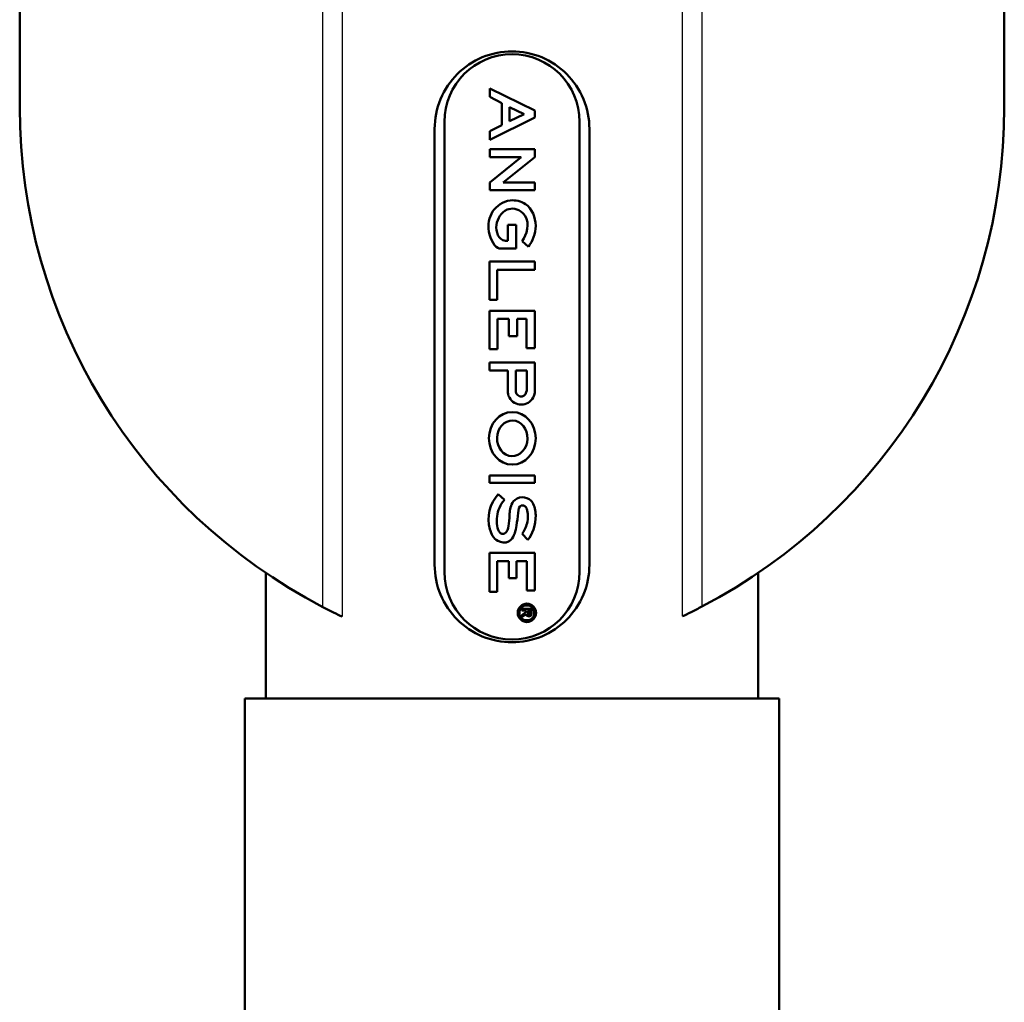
# Model space of a CAD drawing. Header units: millimetres. Extents: x 155 to 950, y -844 to 1327.
# Tile 3 of 56: x 271 to 306, y 51 to 86. Entities that reach past the tile are written whole.
import ezdxf

# ---------------------------------------------------------------- set-up
doc = ezdxf.new("R2010")
doc.units = ezdxf.units.MM
doc.header["$LTSCALE"] = 0.75
doc.layers.add('Visible', color=7, linetype='Continuous', lineweight=50)
doc.layers.add('Visible Narrow', color=7, linetype='Continuous', lineweight=25)

msp = doc.modelspace()

# ---------------------------------------------------------------- linework, layer by layer
at = {"layer": 'Visible'}
for p, q in [((271.063, 83.194, 27.449), (271.063, 192.994, 27.449)), ((306.063, 83.194, 27.422), (306.063, 192.994, 27.422)), ((287.775, 83.577, 29.438), (287.775, 83.878, 29.438)), ((287.775, 83.878, 29.438), (289.373, 83.095, 29.438)), ((288.203, 83.349, 29.438), (287.775, 83.577, 29.438)), ((288.203, 82.575, 29.438), (288.203, 83.349, 29.438)), ((288.477, 82.712, 29.438), (288.477, 83.213, 29.438)), ((288.477, 83.213, 29.438), (288.99, 82.968, 29.438)), ((288.99, 82.968, 29.438), (288.477, 82.712, 29.438)), ((289.373, 83.095, 29.438), (289.373, 82.843, 29.438)), ((286.163, 82.694, 29.388), (286.163, 66.694, 29.388)), ((289.373, 82.843, 29.438), (287.775, 82.045, 29.438)), ((290.963, 66.694, 29.388), (290.963, 82.694, 29.388)), ((285.813, 66.944, 29.694), (285.813, 82.444, 29.694)), ((287.775, 82.361, 29.438), (288.203, 82.575, 29.438)), ((287.775, 82.045, 29.438), (287.775, 82.361, 29.438)), ((291.313, 82.444, 29.694), (291.313, 66.944, 29.694)), ((287.775, 81.431, 29.438), (287.775, 81.717, 29.438)), ((287.775, 81.717, 29.438), (289.373, 81.717, 29.438)), ((289.373, 81.717, 29.438), (289.373, 81.431, 29.438)), ((288.894, 81.431, 29.438), (287.775, 81.431, 29.438)), ((287.775, 80.53, 29.438), (288.894, 81.431, 29.438)), ((289.373, 81.431, 29.438), (288.254, 80.53, 29.438)), ((287.775, 80.258, 29.438), (287.775, 80.53, 29.438)), ((288.254, 80.53, 29.438), (289.373, 80.53, 29.438)), ((289.373, 80.53, 29.438), (289.373, 80.258, 29.438)), ((289.373, 80.258, 29.438), (287.775, 80.258, 29.438)), ((288.712, 79.033, 29.438), (288.411, 79.033, 29.438)), ((288.411, 79.033, 29.438), (288.411, 78.465, 29.438)), ((288.712, 78.193, 29.438), (288.712, 79.033, 29.438)), ((288.411, 78.465, 29.438), (288.331, 78.465, 29.438)), ((288.923, 78.447, 29.438), (289.147, 78.247, 29.438)), ((288.111, 78.193, 29.438), (288.712, 78.193, 29.438)), ((287.76, 77.722, 29.438), (289.373, 77.722, 29.438)), ((287.76, 76.365, 29.438), (287.76, 77.722, 29.438)), ((289.373, 77.722, 29.438), (289.373, 77.427, 29.438)), ((288.034, 77.427, 29.438), (288.034, 76.365, 29.438)), ((289.373, 77.427, 29.438), (288.034, 77.427, 29.438)), ((288.034, 76.365, 29.438), (287.76, 76.365, 29.438)), ((287.76, 75.979, 29.438), (289.373, 75.979, 29.438)), ((287.76, 74.606, 29.438), (287.76, 75.979, 29.438)), ((289.373, 75.979, 29.438), (289.373, 74.646, 29.438)), ((288.044, 75.692, 29.438), (288.044, 74.606, 29.438)), ((288.454, 75.692, 29.438), (288.044, 75.692, 29.438)), ((288.454, 75.077, 29.438), (288.454, 75.692, 29.438)), ((288.743, 75.692, 29.438), (288.743, 75.077, 29.438)), ((289.078, 75.692, 29.438), (288.743, 75.692, 29.438)), ((289.078, 74.646, 29.438), (289.078, 75.692, 29.438)), ((288.743, 75.077, 29.438), (288.454, 75.077, 29.438)), ((288.044, 74.606, 29.438), (287.76, 74.606, 29.438)), ((289.373, 74.646, 29.438), (289.078, 74.646, 29.438)), ((289.373, 74.138, 29.438), (287.76, 74.138, 29.438)), ((287.76, 74.138, 29.438), (287.76, 73.849, 29.438)), ((289.373, 73.136, 29.438), (289.373, 74.138, 29.438)), ((287.76, 73.849, 29.438), (288.411, 73.849, 29.438)), ((288.411, 73.849, 29.438), (288.411, 73.136, 29.438)), ((288.694, 73.171, 29.438), (288.694, 73.849, 29.438)), ((288.694, 73.849, 29.438), (289.091, 73.849, 29.438)), ((289.091, 73.849, 29.438), (289.091, 73.189, 29.438)), ((287.76, 70.127, 29.438), (289.38, 70.127, 29.438)), ((287.76, 69.858, 29.438), (287.76, 70.127, 29.438)), ((289.38, 70.127, 29.438), (289.38, 69.858, 29.438)), ((289.38, 69.858, 29.438), (287.76, 69.858, 29.438)), ((288.292, 69.259, 29.438), (288.076, 69.463, 29.438)), ((288.923, 68.049, 29.438), (289.13, 67.836, 29.438)), ((287.76, 67.373, 29.438), (289.38, 67.373, 29.438)), ((287.76, 65.983, 29.438), (287.76, 67.373, 29.438)), ((289.38, 67.373, 29.438), (289.38, 66.029, 29.438)), ((288.032, 67.082, 29.438), (288.032, 65.983, 29.438)), ((288.454, 67.082, 29.438), (288.032, 67.082, 29.438)), ((288.454, 66.469, 29.438), (288.454, 67.082, 29.438)), ((288.723, 67.082, 29.438), (288.723, 66.469, 29.438)), ((289.091, 67.082, 29.438), (288.723, 67.082, 29.438)), ((289.091, 66.029, 29.438), (289.091, 67.082, 29.438)), ((279.813, 66.658, 21.388), (279.813, 62.194, 21.388)), ((297.313, 66.658, 21.388), (297.313, 62.194, 21.388)), ((288.723, 66.469, 29.438), (288.454, 66.469, 29.438)), ((288.032, 65.983, 29.438), (287.76, 65.983, 29.438)), ((289.38, 66.029, 29.438), (289.091, 66.029, 29.438)), ((288.915, 65.382, 29.438), (288.915, 65.319, 29.438)), ((289.261, 65.382, 29.438), (288.915, 65.382, 29.438)), ((288.915, 65.319, 29.438), (289.06, 65.319, 29.438)), ((289.06, 65.267, 29.438), (288.915, 65.162, 29.438)), ((288.915, 65.085, 29.438), (289.065, 65.193, 29.438)), ((288.915, 65.162, 29.438), (288.915, 65.085, 29.438)), ((289.06, 65.319, 29.438), (289.06, 65.267, 29.438)), ((289.121, 65.319, 29.438), (289.121, 65.214, 29.438)), ((289.209, 65.319, 29.438), (289.121, 65.319, 29.438)), ((289.209, 65.208, 29.438), (289.209, 65.319, 29.438)), ((289.261, 65.205, 29.438), (289.261, 65.382, 29.438)), ((279.063, 62.194, 21.388), (279.063, 34.394, 21.388)), ((298.063, 62.194, 21.388), (298.063, 34.394, 21.388))]:
    msp.add_line(p, q, dxfattribs=at)
for radius in [0.326, 0.265]:
    msp.add_circle((289.091, 65.241, 29.438), radius, dxfattribs=at)
for centre, radius, start, end in [((288.563, 82.694, 29.388), 2.4, 0, 180), ((291.063, 83.194, 27.449), 20, 180, 242.5379), ((286.063, 83.194, 27.422), 20, 297.5514, 0), ((288.892, 73.121, 29.438), 0.481, 178.3004, 1.6996), ((288.563, 66.694, 29.388), 2.4, 180, 0)]:
    msp.add_arc(centre, radius, start, end, dxfattribs=at)
at = {"layer": 'Visible', "extrusion": (0, 1, 0)}
msp.add_arc((-288.563, 21.388, 62.194), 9.5, 0, 180, dxfattribs=at)
at = {"layer": 'Visible'}
for major_axis, ratio in [((0, 0.935), 0.889614), ((0.02, 0.633), 0.854087)]:
    msp.add_ellipse((288.573, 71.443, 29.438), major_axis=major_axis, ratio=ratio, dxfattribs=at)
for points, knots in [([(285.813, 82.444, 29.694), (285.813, 82.792, 29.694), (285.883, 83.161, 29.718), (286.164, 83.838, 29.804), (286.375, 84.145, 29.863), (286.861, 84.631, 29.974), (287.169, 84.842, 30.032), (287.845, 85.124, 30.115), (288.215, 85.194, 30.138), (288.91, 85.194, 30.138), (289.28, 85.124, 30.115), (289.957, 84.842, 30.032), (290.264, 84.631, 29.974), (290.75, 84.145, 29.863), (290.961, 83.838, 29.804), (291.243, 83.161, 29.718), (291.313, 82.792, 29.694), (291.313, 82.444, 29.694)], [-1.6697148, -1.6697148, -1.6697148, -1.6697148, -1.5653387, -1.5653387, -1.4609626, -1.4609626, -1.3566243, -1.3566243, -1.2522861, -1.2522861, -1.1479478, -1.1479478, -1.0436095, -1.0436095, -0.9392334, -0.9392334, -0.8348574, -0.8348574, -0.8348574, -0.8348574]), ([(289.147, 78.247, 29.438), (289.298, 78.45, 29.438), (289.521, 79.008, 29.438), (289.192, 79.807, 29.438), (288.424, 79.978, 29.438), (287.783, 79.562, 29.438), (287.656, 78.716, 29.438), (287.966, 78.21, 29.438), (288.111, 78.193, 29.438)], [0, 0, 0, 0, 0.174462, 0.36195, 0.484734, 0.647154, 0.804258, 1, 1, 1, 1]), ([(288.331, 78.465, 29.438), (288.192, 78.477, 29.438), (288.03, 78.659, 29.438), (287.96, 79.127, 29.438), (288.309, 79.684, 29.438), (288.818, 79.599, 29.438), (289.218, 79.153, 29.438), (289.09, 78.671, 29.438), (288.923, 78.447, 29.438)], [0, 0, 0, 0, 0.123391, 0.254954, 0.48565, 0.68394, 0.726524, 1, 1, 1, 1]), ([(289.091, 73.189, 29.438), (289.097, 73.135, 29.438), (289.05, 72.97, 29.438), (288.874, 72.908, 29.438), (288.705, 72.984, 29.438), (288.697, 73.125, 29.438), (288.694, 73.171, 29.438)], [0, 0, 0, 0, 0.349522, 0.511099, 0.759381, 1, 1, 1, 1]), ([(288.076, 69.463, 29.438), (287.773, 69.124, 29.438), (287.61, 68.482, 29.438), (287.962, 67.754, 29.438), (288.375, 67.715, 29.438), (288.635, 67.921, 29.438), (288.737, 68.341, 29.438), (288.764, 68.704, 29.438), (288.818, 69.099, 29.438), (289.043, 69.046, 29.438), (289.137, 68.815, 29.438), (289.143, 68.443, 29.438), (288.986, 68.136, 29.438), (288.923, 68.049, 29.438)], [0, 0, 0, 0, 0.286063, 0.395351, 0.476861, 0.498821, 0.614948, 0.714643, 0.774792, 0.809485, 0.825104, 0.919213, 1, 1, 1, 1]), ([(289.13, 67.836, 29.438), (289.282, 67.987, 29.438), (289.469, 68.562, 29.438), (289.366, 69.064, 29.438), (289.194, 69.294, 29.438), (288.911, 69.404, 29.438), (288.535, 69.211, 29.438), (288.461, 68.732, 29.438), (288.477, 68.53, 29.438), (288.409, 68.108, 29.438), (288.228, 68.029, 29.438), (288.04, 68.133, 29.438), (287.969, 68.658, 29.438), (288.141, 69.081, 29.438), (288.292, 69.259, 29.438)], [0, 0, 0, 0, 0.208044, 0.308204, 0.328796, 0.401438, 0.478342, 0.575042, 0.668838, 0.723758, 0.756307, 0.786286, 0.899582, 1, 1, 1, 1]), ([(291.313, 66.944, 29.694), (291.313, 66.596, 29.694), (291.243, 66.226, 29.718), (290.961, 65.55, 29.804), (290.75, 65.242, 29.863), (290.264, 64.756, 29.974), (289.957, 64.545, 30.032), (289.28, 64.264, 30.115), (288.91, 64.194, 30.138), (288.215, 64.194, 30.138), (287.845, 64.264, 30.115), (287.169, 64.545, 30.032), (286.861, 64.756, 29.974), (286.375, 65.242, 29.863), (286.164, 65.55, 29.804), (285.883, 66.226, 29.718), (285.813, 66.596, 29.694), (285.813, 66.944, 29.694)], [-0.8348574, -0.8348574, -0.8348574, -0.8348574, -0.7304813, -0.7304813, -0.6261052, -0.6261052, -0.521767, -0.521767, -0.4174287, -0.4174287, -0.3130904, -0.3130904, -0.2087521, -0.2087521, -0.1043761, -0.1043761, 0, 0, 0, 0]), ([(295.314, 65.462, 27.422), (295.192, 65.398, 27.422), (295.06, 65.331, 27.446), (294.82, 65.212, 27.544), (294.711, 65.16, 27.615), (294.621, 65.117, 27.701)], [0.16168318, 0.16168318, 0.16168318, 0.16168318, 0.20288792, 0.20288792, 0.24192618, 0.24192618, 0.24192618, 0.24192618]), ([(282.529, 65.106, 27.725), (282.44, 65.148, 27.64), (282.332, 65.2, 27.57), (282.093, 65.317, 27.472), (281.961, 65.384, 27.449), (281.839, 65.447, 27.449)], [-0.24138548, -0.24138548, -0.24138548, -0.24138548, -0.20278366, -0.20278366, -0.16160496, -0.16160496, -0.16160496, -0.16160496])]:
    msp.add_open_spline(points, degree=3, knots=knots, dxfattribs=at)
for points in [[(289.065, 65.193, 29.438), (289.085, 65.096, 29.438), (289.251, 65.076, 29.438), (289.261, 65.205, 29.438)], [(289.121, 65.214, 29.438), (289.131, 65.177, 29.438), (289.193, 65.149, 29.438), (289.209, 65.208, 29.438)]]:
    msp.add_open_spline(points, degree=3, dxfattribs=at)
at = {"layer": 'Visible Narrow'}
for p, q in [((281.839, 65.447, 27.449), (281.839, 87.194, 27.449)), ((282.529, 87.194, 27.725), (282.529, 65.106, 27.725)), ((294.621, 65.117, 27.701), (294.621, 87.194, 27.701)), ((295.314, 87.194, 27.422), (295.314, 65.462, 27.422))]:
    msp.add_line(p, q, dxfattribs=at)

doc.saveas('drawing.dxf')
